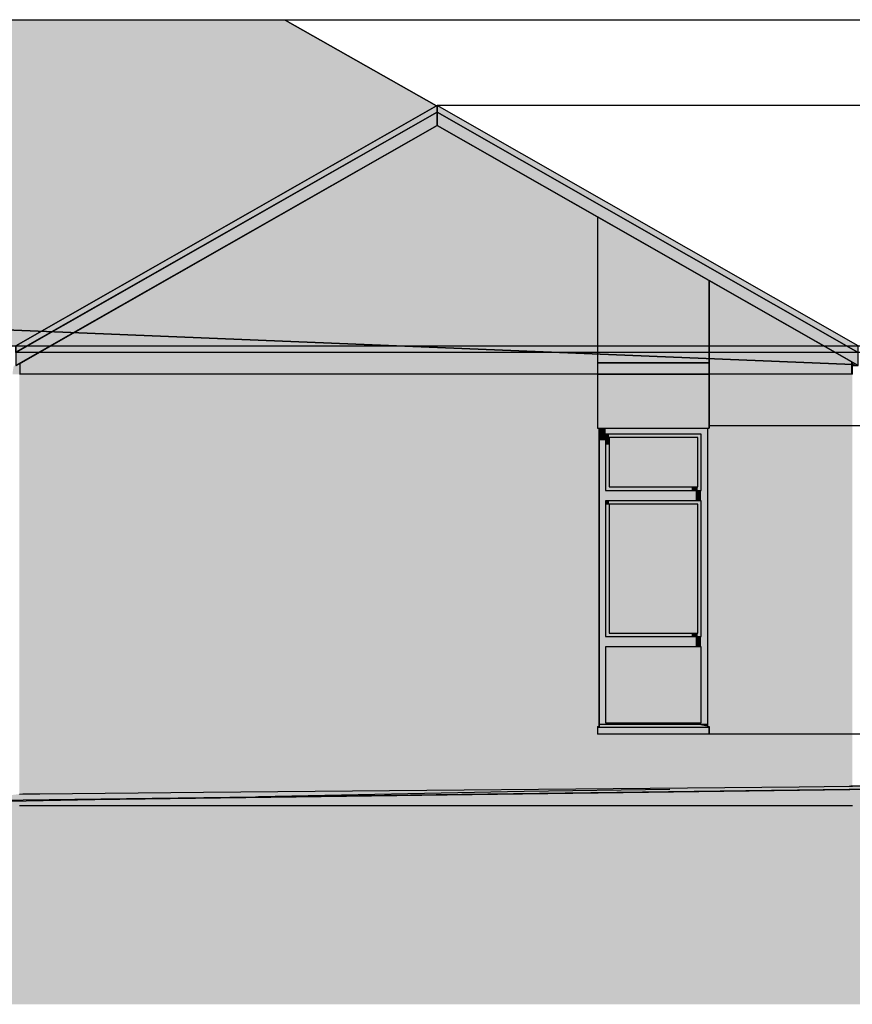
# Model space of a CAD drawing. Header units: metres. Extents: x 0 to 0.84, y 0 to 0.297.
# Tile 25 of 59: x 0.408 to 0.481, y 0.061 to 0.147. Entities that reach past the tile are written whole.
import ezdxf

# ---------------------------------------------------------------- set-up
doc = ezdxf.new("R2010")
doc.units = ezdxf.units.M
doc.header["$XCLIPFRAME"] = 2
doc.linetypes.add('Teckovana 0.5x', pattern=[0.04, 0, -0.04])
for name, color, linetype, lineweight in [('Füllfläche', 7, 'Continuous', 13), ('Maßlinie 1_100', 7, 'Continuous', 25), ('Standard', 7, 'Continuous', 25)]:
    doc.layers.add(name, color=color, linetype=linetype, lineweight=lineweight)
picture_1 = doc.add_image_def('image5.jpg', size_in_pixel=(1024, 1024))
picture_2 = doc.add_image_def('image6.png', size_in_pixel=(413, 51))

msp = doc.modelspace()

# ---------------------------------------------------------------- hatches: boundary and pattern name
at = {"layer": 'Füllfläche', "linetype": 'Continuous', "lineweight": 25, "true_color": 0xababab, "transparency": 33554687}
msp.add_hatch(color=253, dxfattribs=at).paths.add_polyline_path([(0.064622, 0.078428), (0.064622, 0.061328), (0.514512, 0.061328), (0.514512, 0.080446), (0.480479, 0.080003), (0.407322, 0.078986), (0.406635, 0.078982), (0.364696, 0.078506), (0.326541, 0.07907), (0.295995, 0.07922), (0.258303, 0.079163), (0.184505, 0.079264), (0.17679, 0.078999), (0.130578, 0.078505), (0.109377, 0.078847), (0.095859, 0.078949), (0.065654, 0.07851)])
at = {"layer": 'Standard', "linetype": 'Continuous', "lineweight": 25, "transparency": 33554687}
for points in [[(0.225906, 0.133314), (0.287879, 0.133259), (0.287878, 0.133061), (0.287878, 0.132946), (0.287878, 0.132889), (0.287878, 0.132889), (0.28787, 0.127301), (0.302282, 0.127301), (0.302282, 0.126701), (0.302194, 0.126701), (0.302194, 0.121299), (0.302194, 0.118575), (0.407936, 0.118575), (0.444472, 0.139415), (0.431343, 0.146885), (0.225924, 0.146913)], [(0.407936, 0.117999), (0.444535, 0.138874), (0.444535, 0.13945), (0.407936, 0.118575)], [(0.407936, 0.116848), (0.444535, 0.137723), (0.444535, 0.138874), (0.407936, 0.117999)], [(0.444535, 0.138874), (0.481133, 0.117999), (0.481133, 0.118575), (0.444535, 0.13945)], [(0.444535, 0.137723), (0.481133, 0.116848), (0.481133, 0.117999), (0.444535, 0.138874)], [(0.407946, 0.116848), (0.408279, 0.117038), (0.408279, 0.117042), (0.408379, 0.117099), (0.444533, 0.137721), (0.444535, 0.137723), (0.407936, 0.116848)], [(0.480851, 0.116852), (0.480857, 0.116849), (0.480859, 0.116848), (0.481133, 0.116848), (0.444535, 0.137723), (0.444533, 0.137721), (0.458479, 0.129766), (0.458479, 0.129767), (0.468179, 0.124234), (0.468179, 0.124234), (0.480579, 0.117161), (0.480604, 0.117099), (0.480662, 0.116956), (0.480662, 0.116956), (0.480808, 0.116872), (0.480808, 0.116876), (0.480813, 0.116873), (0.480816, 0.116872), (0.480818, 0.116871), (0.480819, 0.11687), (0.480822, 0.116868), (0.480828, 0.116865), (0.480831, 0.116863), (0.480837, 0.11686), (0.480841, 0.116858), (0.480847, 0.116855)], [(0.468179, 0.117099), (0.468179, 0.124234), (0.458479, 0.129767), (0.458479, 0.117099)], [(0.468179, 0.124234), (0.458479, 0.129767), (0.458479, 0.127386), (0.468179, 0.121888)], [(0.468179, 0.117099), (0.468179, 0.124234), (0.468179, 0.124234)], [(0.468179, 0.124234), (0.468179, 0.124234), (0.468179, 0.121888), (0.468179, 0.121777)], [(0.468179, 0.116099), (0.468179, 0.117099), (0.458479, 0.117099), (0.458479, 0.116099)], [(0.468179, 0.111399), (0.468179, 0.116099), (0.458479, 0.116099), (0.458479, 0.111399)], [(0.468179, 0.116099), (0.468179, 0.111399), (0.468179, 0.111449)], [(0.45863, 0.111399), (0.458629, 0.111399), (0.458629, 0.111364), (0.458629, 0.111349), (0.45863, 0.110338)], [(0.45918, 0.111399), (0.45863, 0.111399), (0.45863, 0.110338), (0.45918, 0.110338)], [(0.45948, 0.110899), (0.45918, 0.110899), (0.45918, 0.109984), (0.45948, 0.109984)], [(0.45948, 0.110599), (0.45948, 0.109984), (0.459481, 0.109807), (0.459481, 0.110599)], [(0.46718, 0.106299), (0.46718, 0.110599), (0.459481, 0.110599), (0.459481, 0.109807), (0.466387, 0.109807), (0.466472, 0.109807), (0.466472, 0.106299)], [(0.46718, 0.106299), (0.466649, 0.106299), (0.466649, 0.105999), (0.46718, 0.105999)], [(0.46748, 0.105099), (0.46748, 0.105999), (0.467003, 0.105999), (0.467003, 0.105099)], [(0.45948, 0.105099), (0.45918, 0.105099), (0.45918, 0.104745), (0.45948, 0.104745)], [(0.459481, 0.104799), (0.45948, 0.104799), (0.45948, 0.104745), (0.459481, 0.104569)], [(0.46718, 0.093599), (0.46718, 0.104799), (0.459481, 0.104799), (0.459481, 0.104569), (0.466472, 0.104569), (0.466472, 0.093599)], [(0.46718, 0.093599), (0.466649, 0.093599), (0.466649, 0.093299), (0.46718, 0.093299)], [(0.46748, 0.092399), (0.46748, 0.093299), (0.467003, 0.093299), (0.467003, 0.092399)], [(0.46748, 0.085799), (0.46748, 0.092399), (0.45918, 0.092399), (0.45918, 0.092152), (0.466755, 0.092152), (0.466755, 0.085799)], [(0.46748, 0.085799), (0.467003, 0.085799), (0.467003, 0.085684), (0.46748, 0.085684)], [(0.468029, 0.085467), (0.468029, 0.085684), (0.46748, 0.085684), (0.467003, 0.085684)], [(0.414779, 0.079139), (0.408229, 0.079005), (0.408229, 0.078599), (0.480629, 0.078599), (0.480629, 0.080002)]]:
    msp.add_hatch(color=7, dxfattribs=at).paths.add_polyline_path(points)
at = {"layer": 'Standard', "linetype": 'Continuous', "lineweight": 25, "true_color": 0xf3f3f3, "transparency": 33554687}
h = msp.add_hatch(color=7, dxfattribs=at)
h.paths.add_polyline_path([(0.480579, 0.117099), (0.480579, 0.117161), (0.468179, 0.124234), (0.468179, 0.117099)])
h.paths.add_polyline_path([(0.444533, 0.137721), (0.408379, 0.117099), (0.458479, 0.117099), (0.458479, 0.129766)])
at = {"layer": 'Standard', "linetype": 'Continuous', "lineweight": 25, "transparency": 33554687}
h = msp.add_hatch(color=7, dxfattribs=at)
h.paths.add_polyline_path([(0.480579, 0.117099), (0.480579, 0.117161), (0.468179, 0.124234), (0.468179, 0.121777), (0.476433, 0.117099)])
h.paths.add_polyline_path([(0.444533, 0.137721), (0.408379, 0.117099), (0.409659, 0.117099), (0.44291, 0.136098), (0.458408, 0.127315), (0.458408, 0.117099), (0.458479, 0.117099), (0.458479, 0.129766)])
at = {"layer": 'Standard', "linetype": 'Continuous', "lineweight": 25, "true_color": 0xf3f3f3, "transparency": 33554687}
h = msp.add_hatch(color=7, dxfattribs=at)
h.paths.add_polyline_path([(0.407946, 0.116848), (0.407936, 0.116848), (0.407736, 0.116848), (0.40771, 0.116675), (0.407672, 0.116425), (0.407635, 0.116175), (0.407635, 0.116099), (0.408279, 0.116099), (0.408279, 0.117038)])
h.paths.add_polyline_path([(0.302194, 0.116848), (0.302194, 0.116099), (0.406635, 0.116099), (0.406635, 0.116175), (0.406597, 0.116425), (0.40656, 0.116675), (0.406534, 0.116848)])
at = {"layer": 'Standard', "linetype": 'Continuous', "lineweight": 25, "transparency": 33554687}
h = msp.add_hatch(color=7, dxfattribs=at)
h.paths.add_polyline_path([(0.407946, 0.116848), (0.407936, 0.116848), (0.407736, 0.116848), (0.40771, 0.116675), (0.407672, 0.116425), (0.407635, 0.116175), (0.407635, 0.116099), (0.408279, 0.116099), (0.408279, 0.117038)])
h.paths.add_polyline_path([(0.302194, 0.116848), (0.302194, 0.116519), (0.404869, 0.116548), (0.404424, 0.116099), (0.406635, 0.116099), (0.406635, 0.116175), (0.406597, 0.116425), (0.40656, 0.116675), (0.406534, 0.116848)])
at = {"layer": 'Standard', "linetype": 'Continuous', "lineweight": 25, "true_color": 0xf3f3f3, "transparency": 33554687}
h = msp.add_hatch(color=7, dxfattribs=at)
h.paths.add_polyline_path([(0.480579, 0.116099), (0.480579, 0.117099), (0.468179, 0.117099), (0.468179, 0.116099)])
h.paths.add_polyline_path([(0.408379, 0.117099), (0.408279, 0.117042), (0.408279, 0.116099), (0.458479, 0.116099), (0.458479, 0.117099)])
at = {"layer": 'Standard', "linetype": 'Continuous', "lineweight": 25, "transparency": 33554687}
h = msp.add_hatch(color=7, dxfattribs=at)
h.paths.add_polyline_path([(0.480579, 0.116099), (0.480579, 0.117099), (0.476433, 0.117099), (0.478198, 0.116099)])
h.paths.add_polyline_path([(0.408379, 0.117099), (0.408279, 0.117042), (0.408279, 0.116311), (0.409659, 0.117099)])
h.paths.add_polyline_path([(0.458479, 0.116099), (0.458479, 0.117099), (0.458408, 0.117099), (0.458408, 0.117028), (0.458408, 0.116099)])
at = {"layer": 'Standard', "linetype": 'Continuous', "lineweight": 25, "true_color": 0xd8d8d8, "transparency": 33554687}
for points in [[(0.480579, 0.117099), (0.480604, 0.117099), (0.480579, 0.117161)], [(0.480662, 0.116099), (0.480662, 0.116956), (0.480604, 0.117099), (0.480579, 0.117099), (0.480579, 0.116099)]]:
    msp.add_hatch(color=254, dxfattribs=at).paths.add_polyline_path(points)
at = {"layer": 'Standard', "linetype": 'Continuous', "lineweight": 25, "true_color": 0xf3f3f3, "transparency": 33554687}
msp.add_hatch(color=7, dxfattribs=at).paths.add_polyline_path([(0.480629, 0.083099), (0.480629, 0.116099), (0.468179, 0.116099), (0.468179, 0.111449), (0.468179, 0.111399), (0.468029, 0.111399), (0.468029, 0.085467), (0.468179, 0.085467), (0.468179, 0.085099), (0.468179, 0.085099), (0.468179, 0.084799), (0.468179, 0.084799), (0.458479, 0.084799), (0.458479, 0.085399), (0.458479, 0.085467), (0.458629, 0.085467), (0.458629, 0.111399), (0.458479, 0.111399), (0.458479, 0.116099), (0.408229, 0.116099), (0.408229, 0.083099)])
at = {"layer": 'Standard', "linetype": 'Continuous', "lineweight": 25, "transparency": 33554687}
h = msp.add_hatch(color=7, dxfattribs=at)
h.paths.add_polyline_path([(0.480629, 0.116099), (0.478295, 0.116099), (0.479629, 0.115343), (0.48019, 0.115906), (0.480629, 0.115906)])
h.paths.add_polyline_path([(0.468029, 0.111399), (0.468029, 0.111364), (0.468143, 0.111364), (0.468158, 0.111399)])
h.paths.add_polyline_path([(0.458479, 0.084799), (0.458479, 0.085399), (0.458479, 0.085467), (0.45816, 0.085081), (0.45816, 0.084481), (0.46786, 0.084481), (0.468073, 0.084693), (0.468073, 0.084799)])
h.paths.add_polyline_path([(0.458629, 0.111399), (0.458479, 0.111399), (0.458479, 0.116099), (0.458443, 0.116099), (0.458443, 0.116064), (0.458443, 0.111364), (0.458629, 0.111364)])
at = {"layer": 'Standard', "linetype": 'Continuous', "lineweight": 25, "true_color": 0xebebeb, "transparency": 33554687}
msp.add_hatch(color=7, dxfattribs=at).paths.add_polyline_path([(0.458629, 0.085467), (0.45863, 0.085684), (0.45863, 0.111399), (0.458629, 0.111399)])
at = {"layer": 'Standard', "linetype": 'Continuous', "lineweight": 25, "true_color": 0x1e5d86, "transparency": 33554687}
for points in [[(0.45863, 0.085684), (0.45918, 0.085684), (0.45918, 0.111399), (0.45863, 0.111399)], [(0.45918, 0.105999), (0.45948, 0.105999), (0.45948, 0.110899), (0.45918, 0.110899)], [(0.46718, 0.106299), (0.45948, 0.106299), (0.45948, 0.105999), (0.46718, 0.105999)], [(0.46748, 0.105099), (0.46748, 0.105999), (0.45918, 0.105999), (0.45918, 0.105099)], [(0.45918, 0.093299), (0.45948, 0.093299), (0.45948, 0.105099), (0.45918, 0.105099)], [(0.46748, 0.092399), (0.46748, 0.093299), (0.45918, 0.093299), (0.45918, 0.092399)], [(0.46718, 0.093599), (0.45948, 0.093599), (0.45948, 0.093299), (0.46718, 0.093299)], [(0.45918, 0.085799), (0.46748, 0.085799), (0.46748, 0.092399), (0.45918, 0.092399)], [(0.46748, 0.085799), (0.45918, 0.085799), (0.45918, 0.085684), (0.46748, 0.085684)], [(0.468179, 0.084799), (0.468179, 0.085399), (0.458479, 0.085399), (0.458479, 0.084799)]]:
    msp.add_hatch(color=146, dxfattribs=at).paths.add_polyline_path(points)
at = {"layer": 'Standard', "linetype": 'Continuous', "lineweight": 25, "true_color": 0x1b5277, "transparency": 33554687}
for points in [[(0.46748, 0.110899), (0.46748, 0.111399), (0.45918, 0.111399), (0.45918, 0.110899)], [(0.46748, 0.085684), (0.468029, 0.085684), (0.468029, 0.111399), (0.46748, 0.111399)], [(0.46718, 0.110599), (0.46718, 0.110899), (0.45948, 0.110899), (0.45948, 0.110599)], [(0.46718, 0.105999), (0.46748, 0.105999), (0.46748, 0.110899), (0.46718, 0.110899)], [(0.46718, 0.104799), (0.46718, 0.105099), (0.45948, 0.105099), (0.45948, 0.104799)], [(0.46718, 0.093299), (0.46748, 0.093299), (0.46748, 0.105099), (0.46718, 0.105099)]]:
    msp.add_hatch(color=146, dxfattribs=at).paths.add_polyline_path(points)
at = {"layer": 'Standard', "linetype": 'Continuous', "lineweight": 25, "true_color": 0x1e5a82, "transparency": 33554687}
h = msp.add_hatch(color=146, dxfattribs=at)
h.paths.add_polyline_path([(0.45918, 0.085799), (0.45918, 0.092399), (0.45918, 0.092399), (0.45918, 0.085799)])
h.paths.add_polyline_path([(0.45918, 0.105999), (0.45918, 0.105999), (0.45918, 0.110899), (0.45918, 0.110899)])
h.paths.add_polyline_path([(0.45918, 0.093299), (0.45918, 0.093299), (0.45918, 0.105099), (0.45918, 0.105099)])
at = {"layer": 'Standard', "linetype": 'Continuous', "lineweight": 25, "transparency": 33554687}
h = msp.add_hatch(color=7, dxfattribs=at)
h.paths.add_polyline_path([(0.45918, 0.092399), (0.45918, 0.092399), (0.45918, 0.092152)])
h.paths.add_polyline_path([(0.45918, 0.110899), (0.45918, 0.110899), (0.45918, 0.110338), (0.45918, 0.109984)])
h.paths.add_polyline_path([(0.45918, 0.105099), (0.45918, 0.105099), (0.45918, 0.104745)])
at = {"layer": 'Standard', "linetype": 'Continuous', "lineweight": 25, "true_color": 0x1e5a82, "transparency": 33554687}
for points in [[(0.45948, 0.110599), (0.45948, 0.106299), (0.459481, 0.106299), (0.459481, 0.110599)], [(0.45948, 0.093599), (0.459481, 0.093599), (0.459481, 0.104799), (0.45948, 0.104799)], [(0.468179, 0.085399), (0.468179, 0.084799), (0.468179, 0.084799), (0.468179, 0.085099), (0.468179, 0.085099), (0.468179, 0.085467)]]:
    msp.add_hatch(color=146, dxfattribs=at).paths.add_polyline_path(points)
at = {"layer": 'Standard', "linetype": 'Continuous', "lineweight": 25, "true_color": 0xd3e9f2, "transparency": 33554687}
for points in [[(0.459481, 0.106299), (0.46718, 0.106299), (0.46718, 0.110599), (0.459481, 0.110599)], [(0.459481, 0.093599), (0.46718, 0.093599), (0.46718, 0.104799), (0.459481, 0.104799)]]:
    msp.add_hatch(color=254, dxfattribs=at).paths.add_polyline_path(points)
at = {"layer": 'Standard', "linetype": 'Continuous', "lineweight": 25, "true_color": 0x1e5b84, "transparency": 33554687}
msp.add_hatch(color=146, dxfattribs=at).paths.add_polyline_path([(0.468179, 0.085399), (0.468179, 0.085467), (0.468029, 0.085467), (0.468029, 0.085684), (0.46748, 0.085684), (0.45918, 0.085684), (0.45863, 0.085684), (0.458629, 0.085467), (0.458479, 0.085467), (0.458479, 0.085399)])
at = {"layer": 'Standard', "linetype": 'Continuous', "lineweight": 25, "true_color": 0x1e5d86, "transparency": 33554687}
h = msp.add_hatch(color=146, dxfattribs=at)
h.paths.add_polyline_path([(0.480629, 0.083099), (0.408229, 0.083099), (0.408229, 0.079607), (0.408237, 0.079607), (0.408536, 0.079614), (0.409998, 0.079626), (0.424237, 0.079762), (0.476011, 0.080241), (0.480333, 0.08029), (0.480628, 0.080293), (0.480629, 0.080293)])
h.paths.add_polyline_path([(0.414779, 0.079139), (0.408229, 0.079005), (0.408229, 0.078599), (0.480629, 0.078599), (0.480629, 0.080002)])
at = {"layer": 'Standard', "linetype": 'Continuous', "lineweight": 25, "true_color": 0xaaaaaa, "transparency": 33554687}
for points in [[(0.414779, 0.079139), (0.514512, 0.080446), (0.364952, 0.0785), (0.364952, 0.0785)], [(0.392487, 0.078708), (0.414779, 0.079139), (0.364952, 0.0785), (0.364974, 0.078499)], [(0.392487, 0.078708), (0.407322, 0.078986), (0.414779, 0.079139)]]:
    msp.add_hatch(color=253, dxfattribs=at).paths.add_polyline_path(points)
at = {"layer": 'Standard', "linetype": 'Continuous', "lineweight": 25, "true_color": 0x474747, "transparency": 33554687}
for points in [[(0.414779, 0.079139), (0.514512, 0.080446), (0.364952, 0.0785), (0.364952, 0.0785)], [(0.392487, 0.078708), (0.414779, 0.079139), (0.364952, 0.0785), (0.364974, 0.078499)], [(0.392487, 0.078708), (0.407322, 0.078986), (0.414779, 0.079139)]]:
    msp.add_hatch(color=49, dxfattribs=at).paths.add_polyline_path(points)
at = {"layer": 'Standard', "linetype": 'Continuous', "lineweight": 25, "true_color": 0xbababa, "transparency": 33554687}
for points in [[(0.404384, 0.079091), (0.41376, 0.079135), (0.414572, 0.079146), (0.408536, 0.079614), (0.408237, 0.079607)], [(0.414661, 0.079626), (0.409998, 0.079626), (0.408536, 0.079614), (0.414572, 0.079146), (0.414654, 0.079147)], [(0.464631, 0.080109), (0.424237, 0.079762), (0.409998, 0.079626), (0.414661, 0.079626)], [(0.42196, 0.079468), (0.414661, 0.079626), (0.414654, 0.079147), (0.414887, 0.07915)], [(0.464631, 0.080109), (0.414661, 0.079626), (0.42196, 0.079468)], [(0.464631, 0.080109), (0.476011, 0.080241), (0.424237, 0.079762)]]:
    msp.add_hatch(color=9, dxfattribs=at).paths.add_polyline_path(points)
at = {"layer": 'Standard', "linetype": 'Continuous', "lineweight": 25, "true_color": 0x4e4e4e, "transparency": 33554687}
for points in [[(0.404384, 0.079091), (0.41376, 0.079135), (0.414572, 0.079146), (0.408536, 0.079614), (0.408237, 0.079607)], [(0.414661, 0.079626), (0.409998, 0.079626), (0.408536, 0.079614), (0.414572, 0.079146), (0.414654, 0.079147)], [(0.464631, 0.080109), (0.424237, 0.079762), (0.409998, 0.079626), (0.414661, 0.079626)], [(0.42196, 0.079468), (0.414661, 0.079626), (0.414654, 0.079147), (0.414887, 0.07915)], [(0.464631, 0.080109), (0.414661, 0.079626), (0.42196, 0.079468)], [(0.464631, 0.080109), (0.476011, 0.080241), (0.424237, 0.079762)]]:
    msp.add_hatch(color=251, dxfattribs=at).paths.add_polyline_path(points)
at = {"layer": 'Standard', "linetype": 'Continuous', "lineweight": 25, "true_color": 0xb8b8b8, "transparency": 33554687}
for points in [[(0.466355, 0.079987), (0.429023, 0.079375), (0.417334, 0.079181), (0.417428, 0.079183)], [(0.466355, 0.079987), (0.46475, 0.079986), (0.452099, 0.07982)], [(0.46475, 0.079986), (0.464631, 0.080109), (0.455535, 0.079865)], [(0.464631, 0.080109), (0.46475, 0.079986), (0.480333, 0.08029), (0.476011, 0.080241)], [(0.485846, 0.080293), (0.46475, 0.079986), (0.480791, 0.080192)], [(0.480791, 0.080192), (0.46475, 0.079986), (0.466355, 0.079987)], [(0.514512, 0.080446), (0.480791, 0.080192), (0.466355, 0.079987)], [(0.429023, 0.079375), (0.414654, 0.079139), (0.414779, 0.079139)], [(0.429023, 0.079375), (0.42196, 0.079468), (0.414887, 0.07915), (0.41684, 0.079175)]]:
    msp.add_hatch(color=9, dxfattribs=at).paths.add_polyline_path(points)
at = {"layer": 'Standard', "linetype": 'Continuous', "lineweight": 25, "true_color": 0x4d4d4d, "transparency": 33554687}
for points in [[(0.466355, 0.079987), (0.429023, 0.079375), (0.417334, 0.079181), (0.417428, 0.079183)], [(0.514512, 0.080446), (0.466355, 0.079987), (0.417428, 0.079183)], [(0.464631, 0.080109), (0.42196, 0.079468), (0.451347, 0.079806), (0.452099, 0.07982), (0.455535, 0.079865)], [(0.42196, 0.079468), (0.429023, 0.079375), (0.451347, 0.079806)], [(0.466355, 0.079987), (0.452099, 0.07982), (0.429023, 0.079375)], [(0.466355, 0.079987), (0.46475, 0.079986), (0.452099, 0.07982)], [(0.46475, 0.079986), (0.464631, 0.080109), (0.455535, 0.079865)], [(0.464631, 0.080109), (0.46475, 0.079986), (0.480333, 0.08029), (0.476011, 0.080241)], [(0.485846, 0.080293), (0.480628, 0.080293), (0.480333, 0.08029), (0.46475, 0.079986)], [(0.485846, 0.080293), (0.46475, 0.079986), (0.480791, 0.080192)], [(0.480791, 0.080192), (0.46475, 0.079986), (0.466355, 0.079987)], [(0.514512, 0.080446), (0.480791, 0.080192), (0.466355, 0.079987)], [(0.404384, 0.079091), (0.405988, 0.079034), (0.41376, 0.079135)], [(0.429023, 0.079375), (0.414654, 0.079139), (0.414779, 0.079139)], [(0.429023, 0.079375), (0.42196, 0.079468), (0.414887, 0.07915), (0.41684, 0.079175)]]:
    msp.add_hatch(color=251, dxfattribs=at).paths.add_polyline_path(points)
at = {"layer": 'Standard', "linetype": 'Continuous', "lineweight": 25, "true_color": 0xb9b9b9, "transparency": 33554687}
for points in [[(0.514512, 0.080446), (0.466355, 0.079987), (0.417428, 0.079183)], [(0.464631, 0.080109), (0.42196, 0.079468), (0.451347, 0.079806), (0.452099, 0.07982), (0.455535, 0.079865)], [(0.42196, 0.079468), (0.429023, 0.079375), (0.451347, 0.079806)], [(0.466355, 0.079987), (0.452099, 0.07982), (0.429023, 0.079375)], [(0.485846, 0.080293), (0.480628, 0.080293), (0.480333, 0.08029), (0.46475, 0.079986)], [(0.404384, 0.079091), (0.405988, 0.079034), (0.41376, 0.079135)]]:
    msp.add_hatch(color=9, dxfattribs=at).paths.add_polyline_path(points)
at = {"layer": 'Standard', "linetype": 'Continuous', "lineweight": 25, "true_color": 0xb8b8b8, "transparency": 33554687}
h = msp.add_hatch(color=9, dxfattribs=at)
h.paths.add_polyline_path([(0.414779, 0.079139), (0.414654, 0.079139), (0.414454, 0.079135)])
h.paths.add_polyline_path([(0.414779, 0.079139), (0.413077, 0.079106), (0.407322, 0.078986)])
at = {"layer": 'Standard', "linetype": 'Continuous', "lineweight": 25, "true_color": 0x4d4d4d, "transparency": 33554687}
h = msp.add_hatch(color=251, dxfattribs=at)
h.paths.add_polyline_path([(0.414779, 0.079139), (0.414654, 0.079139), (0.414454, 0.079135)])
h.paths.add_polyline_path([(0.414779, 0.079139), (0.413077, 0.079106), (0.407322, 0.078986)])

# ---------------------------------------------------------------- linework, layer by layer
at = {"layer": 'Maßlinie 1_100', "color": 7, "linetype": 'Teckovana 0.5x', "lineweight": 25, "transparency": 33554687}
for points in [[(0.500753, 0.146885), (0.497353, 0.146885), (0.497353, 0.146885), (0.431343, 0.146885)], [(0.500753, 0.13945), (0.497382, 0.13945), (0.497382, 0.13945), (0.497354, 0.13945), (0.497354, 0.13945), (0.444535, 0.13945)], [(0.500753, 0.111599), (0.497492, 0.111599), (0.497492, 0.111599), (0.497478, 0.111599), (0.497478, 0.111599), (0.497407, 0.111599), (0.497407, 0.111599), (0.497363, 0.111599), (0.497363, 0.111599), (0.468181, 0.111599)], [(0.500753, 0.084799), (0.497598, 0.084799), (0.497598, 0.084799), (0.497597, 0.084799), (0.497597, 0.084799), (0.497591, 0.084799), (0.497591, 0.084799), (0.497588, 0.084799), (0.497588, 0.084799), (0.497475, 0.084799), (0.497475, 0.084799), (0.468179, 0.084799)], [(0.500753, 0.080293), (0.484052, 0.080293), (0.484052, 0.080293), (0.480479, 0.080293)]]:
    msp.add_lwpolyline(points, dxfattribs=at)
at = {"layer": 'Standard', "color": 7, "linetype": 'Continuous', "lineweight": 25, "transparency": 33554687}
for p, q in [((0.225924, 0.146913), (0.431343, 0.146885)), ((0.431343, 0.146885), (0.444472, 0.139415)), ((0.444535, 0.13945), (0.407936, 0.118575)), ((0.444535, 0.138874), (0.407936, 0.117999)), ((0.407936, 0.117999), (0.444535, 0.138874)), ((0.481133, 0.118575), (0.444535, 0.13945)), ((0.444535, 0.138874), (0.481133, 0.117999)), ((0.481133, 0.117999), (0.444535, 0.138874)), ((0.407936, 0.116848), (0.444535, 0.137723)), ((0.444533, 0.137721), (0.408379, 0.117099)), ((0.444535, 0.137723), (0.444533, 0.137721)), ((0.444533, 0.137721), (0.444535, 0.137723)), ((0.458479, 0.129766), (0.444533, 0.137721)), ((0.444535, 0.137723), (0.481133, 0.116848)), ((0.468179, 0.124234), (0.458479, 0.129767)), ((0.458479, 0.129767), (0.458479, 0.117099)), ((0.468179, 0.124237), (0.468179, 0.117099)), ((0.468179, 0.124234), (0.468179, 0.124234)), ((0.480579, 0.117161), (0.468179, 0.124234)), ((0.468179, 0.117099), (0.468179, 0.124234)), ((0.408279, 0.117038), (0.407946, 0.116848)), ((0.408379, 0.117099), (0.408279, 0.117042)), ((0.408279, 0.117042), (0.408279, 0.116099)), ((0.458479, 0.117099), (0.458479, 0.116099)), ((0.468179, 0.116099), (0.468179, 0.117099)), ((0.468179, 0.117099), (0.468179, 0.116099)), ((0.480604, 0.117099), (0.480579, 0.117161)), ((0.480579, 0.117161), (0.480579, 0.117099)), ((0.480579, 0.117099), (0.480579, 0.117161)), ((0.480579, 0.116099), (0.480579, 0.117099)), ((0.480579, 0.117099), (0.480579, 0.116099)), ((0.480662, 0.116956), (0.480604, 0.117099)), ((0.458479, 0.116099), (0.408229, 0.116099)), ((0.458479, 0.116099), (0.458479, 0.111399)), ((0.468179, 0.111399), (0.468179, 0.116099)), ((0.468179, 0.116099), (0.468179, 0.111449)), ((0.480629, 0.116099), (0.468179, 0.116099)), ((0.458479, 0.111399), (0.468179, 0.111399)), ((0.458629, 0.111399), (0.458629, 0.085467)), ((0.458629, 0.085467), (0.458629, 0.111399)), ((0.45863, 0.085684), (0.45863, 0.111399)), ((0.468029, 0.111399), (0.468029, 0.085467)), ((0.468179, 0.111449), (0.468179, 0.111399)), ((0.45918, 0.110899), (0.45918, 0.105999)), ((0.45918, 0.110899), (0.45918, 0.105999)), ((0.46748, 0.110899), (0.45918, 0.110899)), ((0.45948, 0.110599), (0.45948, 0.106299)), ((0.46718, 0.110599), (0.45948, 0.110599)), ((0.459481, 0.110599), (0.459481, 0.106299)), ((0.46718, 0.106299), (0.46718, 0.110599)), ((0.46748, 0.105999), (0.46748, 0.110899)), ((0.45948, 0.106299), (0.46718, 0.106299)), ((0.45918, 0.105999), (0.46748, 0.105999)), ((0.45918, 0.105099), (0.45918, 0.093299)), ((0.45918, 0.105099), (0.45918, 0.093299)), ((0.46748, 0.105099), (0.45918, 0.105099)), ((0.45948, 0.104799), (0.45948, 0.093599)), ((0.46718, 0.104799), (0.45948, 0.104799)), ((0.459481, 0.104799), (0.459481, 0.093599)), ((0.46718, 0.093599), (0.46718, 0.104799)), ((0.46748, 0.093299), (0.46748, 0.105099)), ((0.45918, 0.093299), (0.46748, 0.093299)), ((0.45948, 0.093599), (0.46718, 0.093599)), ((0.45918, 0.092399), (0.45918, 0.085799)), ((0.45918, 0.092399), (0.45918, 0.085799)), ((0.46748, 0.092399), (0.45918, 0.092399)), ((0.46748, 0.085799), (0.46748, 0.092399)), ((0.458629, 0.085467), (0.45863, 0.085684)), ((0.45863, 0.085684), (0.45918, 0.085684)), ((0.45918, 0.085799), (0.46748, 0.085799)), ((0.45918, 0.085684), (0.46748, 0.085684)), ((0.46748, 0.085684), (0.468029, 0.085684)), ((0.458479, 0.085467), (0.458479, 0.085399)), ((0.458479, 0.085467), (0.458629, 0.085467)), ((0.458479, 0.085399), (0.458479, 0.084799)), ((0.468179, 0.085399), (0.458479, 0.085399)), ((0.468179, 0.084799), (0.458479, 0.084799)), ((0.468029, 0.085467), (0.468179, 0.085467)), ((0.468179, 0.085467), (0.468179, 0.085099)), ((0.468179, 0.085399), (0.468179, 0.085467)), ((0.468179, 0.084799), (0.468179, 0.085399)), ((0.468179, 0.085099), (0.468179, 0.084799)), ((0.468179, 0.085099), (0.468179, 0.085099)), ((0.468179, 0.084799), (0.468179, 0.084799)), ((0.514512, 0.080446), (0.364826, 0.078498)), ((0.514512, 0.080446), (0.364826, 0.078498)), ((0.408237, 0.079607), (0.408536, 0.079614)), ((0.408237, 0.079607), (0.408536, 0.079614)), ((0.408536, 0.079614), (0.409998, 0.079626)), ((0.408536, 0.079614), (0.409998, 0.079626)), ((0.409998, 0.079626), (0.424237, 0.079762)), ((0.409998, 0.079626), (0.424237, 0.079762)), ((0.414779, 0.079139), (0.514512, 0.080446)), ((0.414779, 0.079139), (0.514512, 0.080446)), ((0.424237, 0.079762), (0.476011, 0.080241)), ((0.424237, 0.079762), (0.476011, 0.080241)), ((0.452099, 0.07982), (0.429023, 0.079375)), ((0.452099, 0.07982), (0.429023, 0.079375)), ((0.46475, 0.079986), (0.452099, 0.07982)), ((0.46475, 0.079986), (0.452099, 0.07982)), ((0.476011, 0.080241), (0.480333, 0.08029)), ((0.476011, 0.080241), (0.480333, 0.08029)), ((0.480333, 0.08029), (0.480628, 0.080293)), ((0.480333, 0.08029), (0.480628, 0.080293)), ((0.407322, 0.078986), (0.414779, 0.079139)), ((0.407322, 0.078986), (0.414779, 0.079139)), ((0.408229, 0.078599), (0.480629, 0.078599))]:
    msp.add_line(p, q, dxfattribs=at)

# ---------------------------------------------------------------- pictures from other files: only their frames are drawn
image = msp.add_image(picture_1, insert=(0.225906, 0.133314), size_in_units=(0.218566, 0.028338), dxfattribs=at)
image.set_boundary_path([(-0.5, 1023.499), (289.846, 1025.466), (289.845, 1032.616), (289.845, 1036.802), (289.845, 1038.862), (289.844, 1038.862), (289.807, 1240.773), (357.325, 1240.773), (357.325, 1262.455), (356.912, 1262.455), (356.912, 1457.643), (356.912, 1556.087), (852.3255, 1556.087), (1023.5, 803.047), (961.987, 533.122), (-0.415, 532.087), (-0.5, 1023.499)])
image = msp.add_image(picture_1, insert=(0.407936, 0.117999), size_in_units=(0.036598, 0.021451), dxfattribs=at)
image.set_boundary_path([(-0.5, 1023.5), (1023.5, 26.98), (1023.5, -0.5), (-0.5, 996.02), (-0.5, 1023.5)])
image = msp.add_image(picture_1, insert=(0.407936, 0.116848), size_in_units=(0.036598, 0.022027), dxfattribs=at)
image.set_boundary_path([(-0.5, 1023.5), (1023.5, 53.02), (1023.5, -0.5), (-0.5, 969.98), (-0.5, 1023.5)])
image = msp.add_image(picture_1, insert=(0.444535, 0.138874), size_in_units=(0.036598, 0.021451), dxfattribs=at)
image.set_boundary_path([(-0.5, 1023.5), (1023.5, 2020.02), (1023.5, 1992.54), (-0.5, 996.02), (-0.5, 1023.5)])
image = msp.add_image(picture_1, insert=(0.444535, 0.137723), size_in_units=(0.036598, 0.022027), dxfattribs=at)
image.set_boundary_path([(-0.5, 1023.5), (1023.5, 1993.98), (1023.5, 1940.46), (-0.5, 969.98), (-0.5, 1023.5)])
image = msp.add_image(picture_1, insert=(0.407946, 0.116848), size_in_units=(0.036598, 0.020875), dxfattribs=at)
image.set_boundary_path([(-0.5, 1023.5), (8.81, 1014.194), (8.81, 1013.97), (11.6, 1011.176), (1023.17, -0.39), (1023.226, -0.5), (-0.774, 1023.5), (-0.5, 1023.5)])
image = msp.add_image(picture_1, insert=(0.480851, 0.116852), size_in_units=(0.0366, 0.020875), dxfattribs=at)
image.set_boundary_path([(-0.5, 1023.503), (-0.35, 1023.65), (-0.293, 1023.704), (7.39, 1023.704), (-1016.557, -0.3), (-1016.613, -0.19), (-626.43, 390.01), (-626.43, 390), (-355.046, 661.4), (-355.044, 661.41), (-8.12, 1008.35), (-7.42, 1011.38), (-5.8, 1018.395), (-5.8, 1018.416), (-1.7, 1022.527), (-1.72, 1022.32), (-1.567, 1022.464), (-1.485, 1022.54), (-1.44, 1022.58), (-1.41, 1022.605), (-1.316, 1022.7), (-1.16, 1022.853), (-1.055, 1022.96), (-0.9, 1023.11), (-0.78, 1023.225), (-0.626, 1023.374), (-0.5, 1023.503)])
image = msp.add_image(picture_1, insert=(0.480662, 0.116956), size_in_units=(0.25487, 0.014739), dxfattribs=at)
image.set_boundary_path([(-0.5, 1023.5), (-0.5, 1030.989), (0.103, 1030.989), (0.089, 1029.322), (-0.5, 1023.5), (-1023.874, 304.757), (-1018.8005, 304.757), (-1018.8005, 48.514), (-1018.746, 48.514), (-1018.598, 48.514), (-1018.397, 48.514), (-1018.196, 48.514), (-1018.05, 48.514), (-1017.997, 48.514), (-1017.997, 304.757), (-1015.605, 304.757), (-1015.605, 7.114), (-1023.897, 6.983), (-1023.874, 304.757), (-0.5, 1023.5)])
image = msp.add_image(picture_2, insert=(0.468179, 0.117099), size_in_units=(0.0097, 0.012667), dxfattribs=at)
image.set_boundary_path([(-0.5, 50.5), (-0.5, 21.7754), (-413.498, -0.5), (-413.498, 50.5), (-0.5, 50.5)])
image = msp.add_image(picture_2, insert=(0.468179, 0.117099), size_in_units=(0.0000000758, 0.007135), dxfattribs=at)
image = msp.add_image(picture_2, insert=(0.468179, 0.116099), size_in_units=(0.0000000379, 0.0047), dxfattribs=at)
image = msp.add_image(picture_1, insert=(0.407936, 0.117999), size_in_units=(0.105743, 0.000576), dxfattribs=at)
image = msp.add_image(picture_2, insert=(0.468179, 0.117099), size_in_units=(0.0000000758, 0.001), dxfattribs=at)
image = msp.add_image(picture_2, insert=(0.468179, 0.116099), size_in_units=(0.0097, 0.001), dxfattribs=at)
image.set_boundary_path([(-0.5, 50.5), (-0.5, -0.5), (-413.5, -0.5), (-413.5, 50.5), (-0.5, 50.5)])
image = msp.add_image(picture_2, insert=(0.468179, 0.111399), size_in_units=(0.0097, 0.0047), dxfattribs=at)
image.set_boundary_path([(-0.5, 50.5), (-0.5, -0.5), (-413.498, -0.5), (-413.498, 50.5), (-0.5, 50.5)])

doc.saveas('drawing.dxf')
